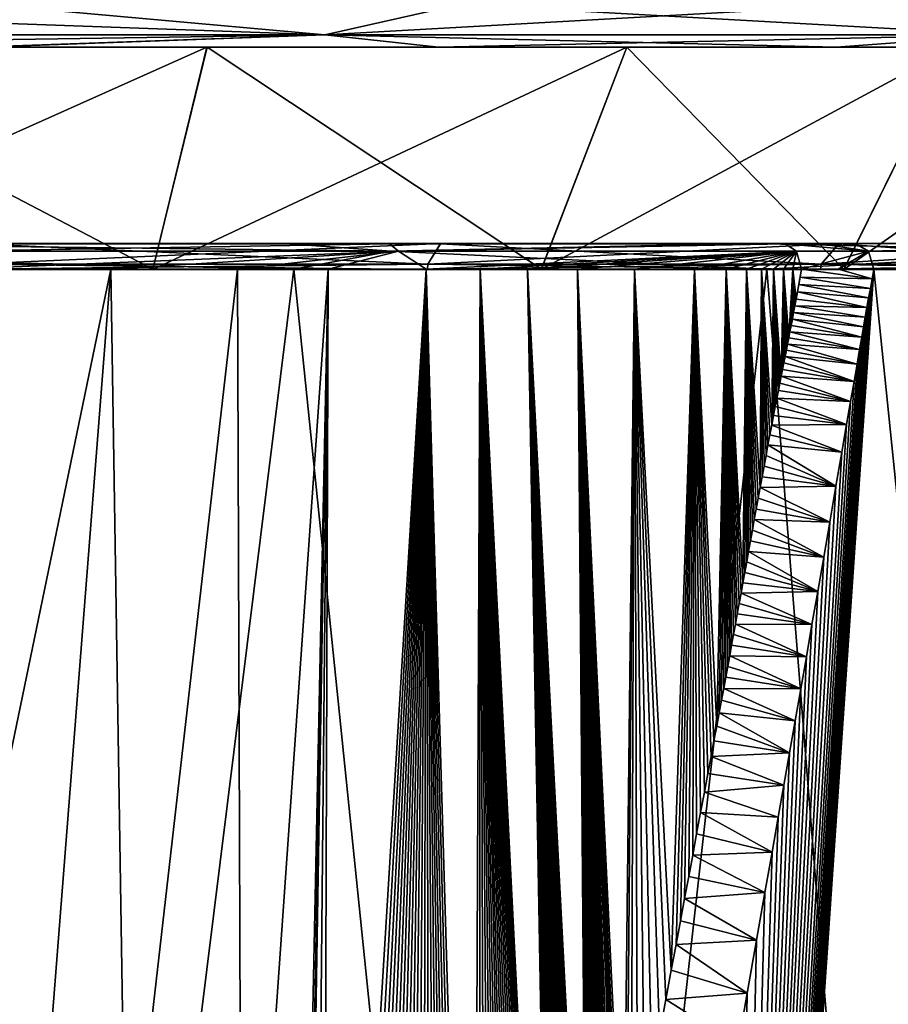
# Model space of a CAD drawing. Header units: metres. Extents: x -34 to 134, y -238 to 3.
# Tile 16 of 18: x 106 to 117, y -43 to -32. Entities that reach past the tile are written whole.
import ezdxf

# ---------------------------------------------------------------- set-up
doc = ezdxf.new("R2010")
doc.units = ezdxf.units.M
doc.layers.add('solid_509518_A225', color=7, linetype='CONTINUOUS')

msp = doc.modelspace()

# ---------------------------------------------------------------- linework, layer by layer
at = {"layer": 'solid_509518_A225'}
for points in [[(109.916733, -31.957775, -20.588085), (100.000916, -31.957951, -22.85116), (105.953758, -31.604311, -22.213993)], [(109.917313, -31.956675, 20.592594), (105.954384, -31.603123, 22.218596), (100.001556, -31.60317, 23.002384)], [(109.917313, -31.956675, 20.592594), (100.001556, -31.60317, 23.002384), (100.001564, -31.956728, 22.855947)], [(109.916733, -31.957775, -20.588085), (105.953758, -31.604311, -22.213993), (111.500954, -31.604185, -19.916361)], [(109.917313, -31.956675, 20.592594), (111.501518, -31.603121, 19.920807), (105.954384, -31.603123, 22.218596)], [(109.916733, -31.957775, -20.588085), (111.500954, -31.604185, -19.916361), (116.264458, -31.604034, -16.261301)], [(109.916733, -31.957775, -20.588085), (116.264458, -31.604034, -16.261301), (117.868668, -31.957514, -14.246815)], [(117.869064, -31.956753, 14.251101), (111.501518, -31.603121, 19.920807), (109.917313, -31.956675, 20.592594)], [(117.869064, -31.956753, 14.251101), (116.264923, -31.603165, 16.265612), (111.501518, -31.603121, 19.920807)], [(117.868668, -31.957514, -14.246815), (116.264458, -31.604034, -16.261301), (119.919655, -31.603865, -11.497896)], [(117.869064, -31.956753, 14.251101), (119.919983, -31.603249, 11.502105), (116.264923, -31.603165, 16.265612)], [(109.916733, -31.957775, -20.588085), (100.000923, -32.104385, -22.497602), (100.000916, -31.957951, -22.85116)], [(109.916733, -31.957775, -20.588085), (105.824348, -32.104301, -21.731018), (100.000923, -32.104385, -22.497602)], [(109.917313, -31.956675, 20.592594), (100.001564, -31.956728, 22.855947), (105.824966, -32.103138, 21.735651)], [(109.916733, -31.957775, -20.588085), (111.250961, -32.104176, -19.483335), (105.824348, -32.104301, -21.731018)], [(109.917313, -31.956675, 20.592594), (105.824966, -32.103138, 21.735651), (111.251511, -32.103134, 19.487814)], [(109.916733, -31.957775, -20.588085), (117.868668, -31.957514, -14.246815), (111.250961, -32.104176, -19.483335)], [(109.917313, -31.956675, 20.592594), (111.251511, -32.103134, 19.487814), (115.911362, -32.103176, 15.912081)], [(117.869064, -31.956753, 14.251101), (109.917313, -31.956675, 20.592594), (115.911362, -32.103176, 15.912081)], [(117.868668, -31.957514, -14.246815), (115.910912, -32.104027, -15.907733), (111.250961, -32.104176, -19.483335)], [(117.868668, -31.957514, -14.246815), (119.486649, -32.103863, -11.247881), (115.910912, -32.104027, -15.907733)], [(117.869064, -31.956753, 14.251101), (115.911362, -32.103176, 15.912081), (119.486969, -32.10326, 11.252128)], [(105.824348, -32.104301, -21.731018), (111.250961, -32.104176, -19.483335), (94.177513, -32.104435, -21.730854)], [(102.925262, -32.104298, -20.336674), (94.177513, -32.104435, -21.730854), (111.250961, -32.104176, -19.483335)], [(102.707634, -34.70533, -18.822615), (102.925262, -32.104298, -20.336674), (108.537003, -32.104187, -18.689005)], [(107.901649, -34.705227, -17.297594), (102.707634, -34.70533, -18.822615), (108.537003, -32.104187, -18.689005)], [(102.708168, -34.704323, 18.827473), (107.902138, -34.704304, 17.302307), (102.925835, -32.103207, 20.341389)], [(108.537003, -32.104187, -18.689005), (102.925262, -32.104298, -20.336674), (111.250961, -32.104176, -19.483335)], [(102.925835, -32.103207, 20.341389), (111.251511, -32.103134, 19.487814), (105.824966, -32.103138, 21.735651)], [(102.925835, -32.103207, 20.341389), (108.537529, -32.103188, 18.693562), (111.251511, -32.103134, 19.487814)], [(107.902138, -34.704304, 17.302307), (108.537529, -32.103188, 18.693562), (102.925835, -32.103207, 20.341389)], [(107.901649, -34.705227, -17.297594), (108.537003, -32.104187, -18.689005), (113.457222, -32.104046, -15.527071)], [(112.45562, -34.705097, -14.371026), (107.901649, -34.705227, -17.297594), (113.457222, -32.104046, -15.527071)], [(107.902138, -34.704304, 17.302307), (112.456024, -34.70433, 14.375611), (108.537529, -32.103188, 18.693562)], [(108.537003, -32.104187, -18.689005), (111.250961, -32.104176, -19.483335), (115.910912, -32.104027, -15.907733)], [(113.457222, -32.104046, -15.527071), (108.537003, -32.104187, -18.689005), (115.910912, -32.104027, -15.907733)], [(108.537529, -32.103188, 18.693562), (115.911362, -32.103176, 15.912081), (111.251511, -32.103134, 19.487814)], [(108.537529, -32.103188, 18.693562), (113.457657, -32.103214, 15.531488), (115.911362, -32.103176, 15.912081)], [(112.456024, -34.70433, 14.375611), (113.457657, -32.103214, 15.531488), (108.537529, -32.103188, 18.693562)], [(112.45562, -34.705097, -14.371026), (113.457222, -32.104046, -15.527071), (117.287315, -32.103886, -11.107031)], [(116.00061, -34.704948, -10.280004), (112.45562, -34.705097, -14.371026), (117.287315, -32.103886, -11.107031)], [(112.456024, -34.70433, 14.375611), (116.0009, -34.704399, 10.284488), (113.457657, -32.103214, 15.531488)], [(113.457222, -32.104046, -15.527071), (115.910912, -32.104027, -15.907733), (119.486649, -32.103863, -11.247881)], [(117.287315, -32.103886, -11.107031), (113.457222, -32.104046, -15.527071), (119.486649, -32.103863, -11.247881)], [(113.457657, -32.103214, 15.531488), (119.486969, -32.10326, 11.252128), (115.911362, -32.103176, 15.912081)], [(113.457657, -32.103214, 15.531488), (117.287628, -32.103291, 11.111341), (119.486969, -32.10326, 11.252128)], [(116.0009, -34.704399, 10.284488), (117.287628, -32.103291, 11.111341), (113.457657, -32.103214, 15.531488)], [(116.00061, -34.704948, -10.280004), (117.287315, -32.103886, -11.107031), (119.716995, -32.103714, -5.786971)], [(118.249435, -34.704792, -5.355956), (116.00061, -34.704948, -10.280004), (119.716995, -32.103714, -5.786971)], [(116.0009, -34.704399, 10.284488), (118.24958, -34.704502, 5.360377), (117.287628, -32.103291, 11.111341)], [(100.001595, -34.491405, 23.412989), (110.696327, -34.491352, 20.827282), (103.228134, -34.403133, 22.974958)], [(105.83667, -34.403137, 21.77837), (103.228134, -34.403133, 22.974958), (109.431534, -34.403111, 21.197308)], [(110.696327, -34.491352, 20.827282), (109.431534, -34.403111, 21.197308), (103.228134, -34.403133, 22.974958)], [(105.836052, -34.404301, -21.775442), (110.677948, -34.404209, -20.432055), (105.492706, -34.40432, -22.30843)], [(105.538307, -34.492096, -22.515526), (105.492706, -34.40432, -22.30843), (110.677948, -34.404209, -20.432055)], [(110.780159, -34.491985, -20.618011), (105.538307, -34.492096, -22.515526), (110.677948, -34.404209, -20.432055)], [(105.836052, -34.404301, -21.775442), (105.759987, -34.644485, -21.491472), (111.126564, -34.644363, -19.26865)], [(111.274094, -34.403133, 19.52603), (111.127106, -34.643333, 19.271442), (105.76059, -34.643333, 21.494415)], [(111.274094, -34.403133, 19.52603), (105.76059, -34.643333, 21.494415), (105.83667, -34.403137, 21.77837)], [(105.836052, -34.404301, -21.775442), (111.126564, -34.644363, -19.26865), (111.273537, -34.404179, -19.523254)], [(105.836052, -34.404301, -21.775442), (111.273537, -34.404179, -19.523254), (110.677948, -34.404209, -20.432055)], [(111.274094, -34.403133, 19.52603), (105.83667, -34.403137, 21.77837), (109.431534, -34.403111, 21.197308)], [(111.274094, -34.403133, 19.52603), (109.431534, -34.403111, 21.197308), (114.905281, -34.403137, 17.779644)], [(110.696327, -34.491352, 20.827282), (114.905281, -34.403137, 17.779644), (109.431534, -34.403111, 21.197308)], [(111.273537, -34.404179, -19.523254), (115.312111, -34.404076, -17.407112), (110.677948, -34.404209, -20.432055)], [(110.780159, -34.491985, -20.618011), (110.677948, -34.404209, -20.432055), (115.312111, -34.404076, -17.407112)], [(110.696327, -34.491352, 20.827282), (119.02874, -34.491447, 13.641595), (114.905281, -34.403137, 17.779644)], [(115.447762, -34.491852, -17.57008), (110.780159, -34.491985, -20.618011), (115.312111, -34.404076, -17.407112)], [(111.273537, -34.404179, -19.523254), (111.126564, -34.644363, -19.26865), (115.734978, -34.644215, -15.732596)], [(115.943291, -34.403175, 15.943125), (111.127106, -34.643333, 19.271442), (111.274094, -34.403133, 19.52603)], [(115.943291, -34.403175, 15.943125), (115.73542, -34.643375, 15.735258), (111.127106, -34.643333, 19.271442)], [(111.273537, -34.404179, -19.523254), (115.734978, -34.644215, -15.732596), (115.942841, -34.40403, -15.940482)], [(111.273537, -34.404179, -19.523254), (115.942841, -34.40403, -15.940482), (115.312111, -34.404076, -17.407112)], [(115.943291, -34.403175, 15.943125), (111.274094, -34.403133, 19.52603), (114.905281, -34.403137, 17.779644)], [(115.943291, -34.403175, 15.943125), (114.905281, -34.403137, 17.779644), (119.22583, -34.403217, 12.986406)], [(119.02874, -34.491447, 13.641595), (119.22583, -34.403217, 12.986406), (114.905281, -34.403137, 17.779644)], [(115.942841, -34.40403, -15.940482), (115.734245, -34.40406, -17.042141), (115.312111, -34.404076, -17.407112)], [(116.290459, -34.492294, -16.813854), (115.312111, -34.404076, -17.407112), (115.734245, -34.40406, -17.042141)], [(115.447762, -34.491852, -17.57008), (115.312111, -34.404076, -17.407112), (116.290459, -34.492294, -16.813854)], [(115.942841, -34.40403, -15.940482), (116.142601, -34.404045, -16.661219), (115.734245, -34.40406, -17.042141)], [(116.290459, -34.492294, -16.813854), (115.734245, -34.40406, -17.042141), (116.142601, -34.404045, -16.661219)], [(115.942841, -34.40403, -15.940482), (115.734978, -34.644215, -15.732596), (119.271156, -34.644051, -11.124286)], [(119.526062, -34.403259, 11.27383), (115.73542, -34.643375, 15.735258), (115.943291, -34.403175, 15.943125)], [(119.526062, -34.403259, 11.27383), (119.271469, -34.643456, 11.126847), (115.73542, -34.643375, 15.735258)], [(115.942841, -34.40403, -15.940482), (119.271156, -34.644051, -11.124286), (119.525742, -34.403862, -11.271288)], [(115.942841, -34.40403, -15.940482), (119.525742, -34.403862, -11.271288), (116.142601, -34.404045, -16.661219)], [(119.526062, -34.403259, 11.27383), (115.943291, -34.403175, 15.943125), (119.22583, -34.403217, 12.986406)], [(119.525742, -34.403862, -11.271288), (120.108047, -34.403866, -11.570308), (116.142601, -34.404045, -16.661219)], [(116.290459, -34.492294, -16.813854), (116.142601, -34.404045, -16.661219), (120.108047, -34.403866, -11.570308)], [(122.173065, -34.491978, -7.515566), (116.290459, -34.492294, -16.813854), (120.108047, -34.403866, -11.570308)], [(100.001595, -34.491405, 23.412989), (109.55349, -34.704174, 21.471411), (110.696327, -34.491352, 20.827282)], [(100.001595, -34.491405, 23.412989), (103.269859, -34.704197, 23.272049), (109.55349, -34.704174, 21.471411)], [(110.780159, -34.491985, -20.618011), (105.592697, -34.702152, -22.593031), (105.538307, -34.492096, -22.515526)], [(110.780159, -34.491985, -20.618011), (107.410271, -34.702438, -22.086742), (105.592697, -34.702152, -22.593031)], [(110.780159, -34.491985, -20.618011), (108.894279, -34.702671, -21.556261), (107.410271, -34.702438, -22.086742)], [(110.780159, -34.491985, -20.618011), (109.958687, -34.70285, -21.10611), (108.894279, -34.702671, -21.556261)], [(110.696327, -34.491352, 20.827282), (109.55349, -34.704174, 21.471411), (115.098015, -34.704201, 18.009552)], [(110.780159, -34.491985, -20.618011), (111.105148, -34.703354, -20.551435), (109.958687, -34.70285, -21.10611)], [(110.696327, -34.491352, 20.827282), (115.098015, -34.704201, 18.009552), (119.02874, -34.491447, 13.641595)], [(115.447762, -34.491852, -17.57008), (111.105148, -34.703354, -20.551435), (110.780159, -34.491985, -20.618011)], [(115.447762, -34.491852, -17.57008), (111.737648, -34.703804, -20.212606), (111.105148, -34.703354, -20.551435)], [(115.447762, -34.491852, -17.57008), (112.293648, -34.703854, -19.894947), (111.737648, -34.703804, -20.212606)], [(115.447762, -34.491852, -17.57008), (112.881699, -34.703709, -19.537561), (112.293648, -34.703854, -19.894947)], [(115.447762, -34.491852, -17.57008), (113.549156, -34.703579, -19.103476), (112.881699, -34.703709, -19.537561)], [(115.447762, -34.491852, -17.57008), (114.249138, -34.703465, -18.61364), (113.549156, -34.703579, -19.103476)], [(115.447762, -34.491852, -17.57008), (114.62149, -34.703407, -18.337687), (114.249138, -34.703465, -18.61364)], [(115.447762, -34.491852, -17.57008), (114.861893, -34.703377, -18.153629), (114.62149, -34.703407, -18.337687)], [(115.447762, -34.491852, -17.57008), (115.036751, -34.703346, -18.016754), (114.861893, -34.703377, -18.153629)], [(115.447762, -34.491852, -17.57008), (115.17601, -34.703316, -17.905836), (115.036751, -34.703346, -18.016754)], [(119.02874, -34.491447, 13.641595), (115.098015, -34.704201, 18.009552), (119.474434, -34.704281, 13.154332)], [(115.447762, -34.491852, -17.57008), (115.295242, -34.703289, -17.809484), (115.17601, -34.703316, -17.905836)], [(115.447762, -34.491852, -17.57008), (115.402412, -34.703259, -17.721777), (115.295242, -34.703289, -17.809484)], [(115.447762, -34.491852, -17.57008), (115.504547, -34.703197, -17.637226), (115.402412, -34.703259, -17.721777)], [(115.447762, -34.491852, -17.57008), (116.290459, -34.492294, -16.813854), (115.504547, -34.703197, -17.637226)], [(116.290459, -34.492294, -16.813854), (115.934769, -34.704159, -17.265272), (115.504547, -34.703197, -17.637226)], [(116.290459, -34.492294, -16.813854), (116.351334, -34.70512, -16.876686), (115.934769, -34.704159, -17.265272)], [(122.173065, -34.491978, -7.515566), (116.351334, -34.70512, -16.876686), (116.290459, -34.492294, -16.813854)], [(122.173065, -34.491978, -7.515566), (120.368065, -34.704937, -11.719934), (116.351334, -34.70512, -16.876686)], [(106.342453, -60.53664, 22.533674), (103.269859, -34.704197, 23.272049), (100.0019, -60.53669, 23.408915)], [(105.756775, -34.705364, -21.479507), (102.707634, -34.70533, -18.822615), (107.901649, -34.705227, -17.297594)], [(105.757385, -34.704216, 21.482452), (107.902138, -34.704304, 17.302307), (102.708168, -34.704323, 18.827473)], [(106.342453, -60.53664, 22.533674), (109.55349, -34.704174, 21.471411), (103.269859, -34.704197, 23.272049)], [(105.592697, -34.702152, -22.593031), (107.410271, -34.702438, -22.086742), (105.546227, -43.687008, -22.671696)], [(107.410271, -34.702438, -22.086742), (106.619904, -44.784393, -22.396425), (105.546227, -43.687008, -22.671696)], [(105.759987, -34.644485, -21.491472), (105.756775, -34.705364, -21.479507), (111.120369, -34.705242, -19.257921)], [(111.120369, -34.705242, -19.257921), (105.756775, -34.705364, -21.479507), (107.901649, -34.705227, -17.297594)], [(111.127106, -34.643333, 19.271442), (111.120911, -34.704212, 19.260717), (105.757385, -34.704216, 21.482452)], [(105.76059, -34.643333, 21.494415), (111.127106, -34.643333, 19.271442), (105.757385, -34.704216, 21.482452)], [(105.757385, -34.704216, 21.482452), (111.120911, -34.704212, 19.260717), (107.902138, -34.704304, 17.302307)], [(111.126564, -34.644363, -19.26865), (105.759987, -34.644485, -21.491472), (111.120369, -34.705242, -19.257921)], [(106.342453, -60.53664, 22.533674), (112.208855, -60.53664, 19.973579), (109.55349, -34.704174, 21.471411)], [(107.410271, -34.702438, -22.086742), (107.587906, -46.119648, -22.103281), (106.619904, -44.784393, -22.396425)], [(107.410271, -34.702438, -22.086742), (108.894279, -34.702671, -21.556261), (107.587906, -46.119648, -22.103281)], [(108.894279, -34.702671, -21.556261), (108.944931, -49.123413, -21.618172), (107.587906, -46.119648, -22.103281)], [(111.120369, -34.705242, -19.257921), (107.901649, -34.705227, -17.297594), (112.45562, -34.705097, -14.371026)], [(111.120911, -34.704212, 19.260717), (112.456024, -34.70433, 14.375611), (107.902138, -34.704304, 17.302307)], [(108.894279, -34.702671, -21.556261), (109.958687, -34.70285, -21.10611), (108.944931, -49.123413, -21.618172)], [(109.958687, -34.70285, -21.10611), (109.580704, -52.802597, -21.367685), (108.944931, -49.123413, -21.618172)], [(112.208855, -60.53664, 19.973579), (115.098015, -34.704201, 18.009552), (109.55349, -34.704174, 21.471411)], [(109.613922, -53.710274, -21.35751), (109.580704, -52.802597, -21.367685), (109.958687, -34.70285, -21.10611)], [(109.629875, -54.618729, -21.355022), (109.613922, -53.710274, -21.35751), (109.958687, -34.70285, -21.10611)], [(109.766571, -54.5686, -21.293036), (109.629875, -54.618729, -21.355022), (109.958687, -34.70285, -21.10611)], [(109.889885, -54.520279, -21.236227), (109.766571, -54.5686, -21.293036), (109.958687, -34.70285, -21.10611)], [(109.889885, -54.520279, -21.236227), (109.958687, -34.70285, -21.10611), (111.105148, -34.703354, -20.551435)], [(110.004219, -54.472454, -21.182789), (109.889885, -54.520279, -21.236227), (111.105148, -34.703354, -20.551435)], [(110.112114, -54.424351, -21.131687), (110.004219, -54.472454, -21.182789), (111.105148, -34.703354, -20.551435)], [(110.215477, -54.37532, -21.082106), (110.112114, -54.424351, -21.131687), (111.105148, -34.703354, -20.551435)], [(110.315498, -54.324932, -21.03355), (110.215477, -54.37532, -21.082106), (111.105148, -34.703354, -20.551435)], [(110.413086, -54.272812, -20.985619), (110.315498, -54.324932, -21.03355), (111.105148, -34.703354, -20.551435)], [(110.508827, -54.218693, -20.938055), (110.413086, -54.272812, -20.985619), (111.105148, -34.703354, -20.551435)], [(110.603241, -54.162296, -20.890625), (110.508827, -54.218693, -20.938055), (111.105148, -34.703354, -20.551435)], [(110.696945, -54.103241, -20.843029), (110.603241, -54.162296, -20.890625), (111.105148, -34.703354, -20.551435)], [(110.789795, -54.041603, -20.795353), (110.696945, -54.103241, -20.843029), (111.105148, -34.703354, -20.551435)], [(110.881172, -53.977776, -20.747929), (110.789795, -54.041603, -20.795353), (111.105148, -34.703354, -20.551435)], [(110.972641, -53.910606, -20.699947), (110.881172, -53.977776, -20.747929), (111.105148, -34.703354, -20.551435)], [(111.065536, -53.839062, -20.650694), (110.972641, -53.910606, -20.699947), (111.105148, -34.703354, -20.551435)], [(111.153458, -53.768131, -20.603584), (111.065536, -53.839062, -20.650694), (111.105148, -34.703354, -20.551435)], [(111.655159, -53.276909, -20.325665), (111.105148, -34.703354, -20.551435), (111.737648, -34.703804, -20.212606)], [(111.233696, -53.700222, -20.560179), (111.153458, -53.768131, -20.603584), (111.105148, -34.703354, -20.551435)], [(111.30732, -53.634823, -20.520008), (111.233696, -53.700222, -20.560179), (111.105148, -34.703354, -20.551435)], [(111.377594, -53.569256, -20.481352), (111.30732, -53.634823, -20.520008), (111.105148, -34.703354, -20.551435)], [(111.446732, -53.501553, -20.443024), (111.377594, -53.569256, -20.481352), (111.105148, -34.703354, -20.551435)], [(111.515907, -53.430481, -20.404379), (111.446732, -53.501553, -20.443024), (111.105148, -34.703354, -20.551435)], [(111.585548, -53.355473, -20.365168), (111.515907, -53.430481, -20.404379), (111.105148, -34.703354, -20.551435)], [(111.655159, -53.276909, -20.325665), (111.585548, -53.355473, -20.365168), (111.105148, -34.703354, -20.551435)], [(111.126564, -34.644363, -19.26865), (111.120369, -34.705242, -19.257921), (115.726219, -34.705097, -15.723836)], [(115.726219, -34.705097, -15.723836), (111.120369, -34.705242, -19.257921), (112.45562, -34.705097, -14.371026)], [(111.127106, -34.643333, 19.271442), (115.73542, -34.643375, 15.735258), (111.120911, -34.704212, 19.260717)], [(115.73542, -34.643375, 15.735258), (115.726662, -34.704254, 15.726501), (111.120911, -34.704212, 19.260717)], [(111.120911, -34.704212, 19.260717), (115.726662, -34.704254, 15.726501), (112.456024, -34.70433, 14.375611)], [(115.734978, -34.644215, -15.732596), (111.126564, -34.644363, -19.26865), (115.726219, -34.705097, -15.723836)], [(111.727394, -53.191505, -20.284344), (111.655159, -53.276909, -20.325665), (111.737648, -34.703804, -20.212606)], [(111.803207, -53.097878, -20.240604), (111.727394, -53.191505, -20.284344), (111.737648, -34.703804, -20.212606)], [(112.595085, -51.596336, -19.76099), (111.737648, -34.703804, -20.212606), (112.293648, -34.703854, -19.894947)], [(111.873055, -53.007771, -20.199978), (111.803207, -53.097878, -20.240604), (111.737648, -34.703804, -20.212606)], [(111.935631, -52.923187, -20.163307), (111.873055, -53.007771, -20.199978), (111.737648, -34.703804, -20.212606)], [(111.993378, -52.841309, -20.129242), (111.935631, -52.923187, -20.163307), (111.737648, -34.703804, -20.212606)], [(112.048004, -52.759979, -20.096819), (111.993378, -52.841309, -20.129242), (111.737648, -34.703804, -20.212606)], [(112.100372, -52.678062, -20.065554), (112.048004, -52.759979, -20.096819), (111.737648, -34.703804, -20.212606)], [(112.151031, -52.59473, -20.035135), (112.100372, -52.678062, -20.065554), (111.737648, -34.703804, -20.212606)], [(112.200287, -52.509483, -20.005402), (112.151031, -52.59473, -20.035135), (111.737648, -34.703804, -20.212606)], [(112.24836, -52.421871, -19.976223), (112.200287, -52.509483, -20.005402), (111.737648, -34.703804, -20.212606)], [(112.295021, -52.332253, -19.947754), (112.24836, -52.421871, -19.976223), (111.737648, -34.703804, -20.212606)], [(112.340248, -52.240597, -19.920015), (112.295021, -52.332253, -19.947754), (111.737648, -34.703804, -20.212606)], [(112.384026, -52.146877, -19.893026), (112.340248, -52.240597, -19.920015), (111.737648, -34.703804, -20.212606)], [(112.425865, -52.052166, -19.867109), (112.384026, -52.146877, -19.893026), (111.737648, -34.703804, -20.212606)], [(112.46524, -51.957703, -19.842604), (112.425865, -52.052166, -19.867109), (111.737648, -34.703804, -20.212606)], [(112.50219, -51.863544, -19.819508), (112.46524, -51.957703, -19.842604), (111.737648, -34.703804, -20.212606)], [(112.536415, -51.770733, -19.798025), (112.50219, -51.863544, -19.819508), (111.737648, -34.703804, -20.212606)], [(112.567314, -51.681564, -19.778557), (112.536415, -51.770733, -19.798025), (111.737648, -34.703804, -20.212606)], [(112.595085, -51.596336, -19.76099), (112.567314, -51.681564, -19.778557), (111.737648, -34.703804, -20.212606)], [(112.208855, -60.53664, 19.973579), (117.162422, -60.536694, 15.920072), (115.098015, -34.704201, 18.009552)], [(112.990417, -47.994484, -19.50102), (112.293648, -34.703854, -19.894947), (112.881699, -34.703709, -19.537561)], [(112.620125, -51.514751, -19.745104), (112.595085, -51.596336, -19.76099), (112.293648, -34.703854, -19.894947)], [(112.642769, -51.43647, -19.73069), (112.620125, -51.514751, -19.745104), (112.293648, -34.703854, -19.894947)], [(112.6633, -51.361229, -19.717587), (112.642769, -51.43647, -19.73069), (112.293648, -34.703854, -19.894947)], [(112.681969, -51.288738, -19.705639), (112.6633, -51.361229, -19.717587), (112.293648, -34.703854, -19.894947)], [(112.699013, -51.218632, -19.694702), (112.681969, -51.288738, -19.705639), (112.293648, -34.703854, -19.894947)], [(112.714684, -51.150356, -19.684622), (112.699013, -51.218632, -19.694702), (112.293648, -34.703854, -19.894947)], [(112.729141, -51.083618, -19.675295), (112.714684, -51.150356, -19.684622), (112.293648, -34.703854, -19.894947)], [(112.7425, -51.018291, -19.666656), (112.729141, -51.083618, -19.675295), (112.293648, -34.703854, -19.894947)], [(112.754868, -50.95422, -19.658642), (112.7425, -51.018291, -19.666656), (112.293648, -34.703854, -19.894947)], [(112.766319, -50.891281, -19.651201), (112.754868, -50.95422, -19.658642), (112.293648, -34.703854, -19.894947)], [(112.776886, -50.82962, -19.644316), (112.766319, -50.891281, -19.651201), (112.293648, -34.703854, -19.894947)], [(112.786613, -50.769382, -19.637966), (112.776886, -50.82962, -19.644316), (112.293648, -34.703854, -19.894947)], [(112.795547, -50.710495, -19.632114), (112.786613, -50.769382, -19.637966), (112.293648, -34.703854, -19.894947)], [(112.803772, -50.652813, -19.626717), (112.795547, -50.710495, -19.632114), (112.293648, -34.703854, -19.894947)], [(112.811356, -50.596004, -19.621719), (112.803772, -50.652813, -19.626717), (112.293648, -34.703854, -19.894947)], [(112.81839, -50.53965, -19.617073), (112.811356, -50.596004, -19.621719), (112.293648, -34.703854, -19.894947)], [(112.825066, -50.482246, -19.612646), (112.81839, -50.53965, -19.617073), (112.293648, -34.703854, -19.894947)], [(112.831421, -50.423409, -19.608419), (112.825066, -50.482246, -19.612646), (112.293648, -34.703854, -19.894947)], [(112.837456, -50.362915, -19.604383), (112.831421, -50.423409, -19.608419), (112.293648, -34.703854, -19.894947)], [(112.843193, -50.300537, -19.600538), (112.837456, -50.362915, -19.604383), (112.293648, -34.703854, -19.894947)], [(112.84864, -50.235718, -19.596861), (112.843193, -50.300537, -19.600538), (112.293648, -34.703854, -19.894947)], [(112.853935, -50.166401, -19.593266), (112.84864, -50.235718, -19.596861), (112.293648, -34.703854, -19.894947)], [(112.859146, -50.090622, -19.589697), (112.853935, -50.166401, -19.593266), (112.293648, -34.703854, -19.894947)], [(112.864372, -50.005604, -19.586092), (112.859146, -50.090622, -19.589697), (112.293648, -34.703854, -19.894947)], [(112.86972, -49.906864, -19.582365), (112.864372, -50.005604, -19.586092), (112.293648, -34.703854, -19.894947)], [(112.875366, -49.787399, -19.578384), (112.86972, -49.906864, -19.582365), (112.293648, -34.703854, -19.894947)], [(112.882225, -49.618294, -19.573473), (112.875366, -49.787399, -19.578384), (112.293648, -34.703854, -19.894947)], [(112.888474, -49.438419, -19.568928), (112.882225, -49.618294, -19.573473), (112.293648, -34.703854, -19.894947)], [(112.893547, -49.265278, -19.565163), (112.888474, -49.438419, -19.568928), (112.293648, -34.703854, -19.894947)], [(112.898361, -49.073551, -19.561518), (112.893547, -49.265278, -19.565163), (112.293648, -34.703854, -19.894947)], [(112.901665, -48.940132, -19.559025), (112.898361, -49.073551, -19.561518), (112.293648, -34.703854, -19.894947)], [(112.904045, -48.856041, -19.557274), (112.901665, -48.940132, -19.559025), (112.293648, -34.703854, -19.894947)], [(112.906143, -48.791786, -19.555765), (112.904045, -48.856041, -19.557274), (112.293648, -34.703854, -19.894947)], [(112.908165, -48.737461, -19.55434), (112.906143, -48.791786, -19.555765), (112.293648, -34.703854, -19.894947)], [(112.910172, -48.689499, -19.552942), (112.908165, -48.737461, -19.55434), (112.293648, -34.703854, -19.894947)], [(112.912193, -48.646255, -19.551554), (112.910172, -48.689499, -19.552942), (112.293648, -34.703854, -19.894947)], [(112.914238, -48.606644, -19.550163), (112.912193, -48.646255, -19.551554), (112.293648, -34.703854, -19.894947)], [(112.916321, -48.569859, -19.548758), (112.914238, -48.606644, -19.550163), (112.293648, -34.703854, -19.894947)], [(112.918457, -48.535336, -19.547331), (112.916321, -48.569859, -19.548758), (112.293648, -34.703854, -19.894947)], [(112.920624, -48.502865, -19.545887), (112.918457, -48.535336, -19.547331), (112.293648, -34.703854, -19.894947)], [(112.922798, -48.472721, -19.544451), (112.920624, -48.502865, -19.545887), (112.293648, -34.703854, -19.894947)], [(112.92498, -48.444489, -19.543011), (112.922798, -48.472721, -19.544451), (112.293648, -34.703854, -19.894947)], [(112.927193, -48.417774, -19.541559), (112.92498, -48.444489, -19.543011), (112.293648, -34.703854, -19.894947)], [(112.929443, -48.392292, -19.540089), (112.927193, -48.417774, -19.541559), (112.293648, -34.703854, -19.894947)], [(112.93174, -48.367813, -19.538588), (112.929443, -48.392292, -19.540089), (112.293648, -34.703854, -19.894947)], [(112.934105, -48.344154, -19.537054), (112.93174, -48.367813, -19.538588), (112.293648, -34.703854, -19.894947)], [(112.936531, -48.321175, -19.53548), (112.934105, -48.344154, -19.537054), (112.293648, -34.703854, -19.894947)], [(112.939034, -48.298779, -19.533861), (112.936531, -48.321175, -19.53548), (112.293648, -34.703854, -19.894947)], [(112.941628, -48.276825, -19.53219), (112.939034, -48.298779, -19.533861), (112.293648, -34.703854, -19.894947)], [(112.944313, -48.255207, -19.530458), (112.941628, -48.276825, -19.53219), (112.293648, -34.703854, -19.894947)], [(112.947113, -48.233829, -19.52866), (112.944313, -48.255207, -19.530458), (112.293648, -34.703854, -19.894947)], [(112.950035, -48.212643, -19.526785), (112.947113, -48.233829, -19.52866), (112.293648, -34.703854, -19.894947)], [(112.953056, -48.191769, -19.524847), (112.950035, -48.212643, -19.526785), (112.293648, -34.703854, -19.894947)], [(112.956184, -48.171227, -19.522844), (112.953056, -48.191769, -19.524847), (112.293648, -34.703854, -19.894947)], [(112.959442, -48.150856, -19.52076), (112.956184, -48.171227, -19.522844), (112.293648, -34.703854, -19.894947)], [(112.962875, -48.130463, -19.51857), (112.959442, -48.150856, -19.52076), (112.293648, -34.703854, -19.894947)], [(112.966522, -48.109825, -19.516241), (112.962875, -48.130463, -19.51857), (112.293648, -34.703854, -19.894947)], [(112.970413, -48.088879, -19.513762), (112.966522, -48.109825, -19.516241), (112.293648, -34.703854, -19.894947)], [(112.974579, -48.067539, -19.511105), (112.970413, -48.088879, -19.513762), (112.293648, -34.703854, -19.894947)], [(112.97924, -48.044842, -19.508135), (112.974579, -48.067539, -19.511105), (112.293648, -34.703854, -19.894947)], [(112.984467, -48.020641, -19.504807), (112.97924, -48.044842, -19.508135), (112.293648, -34.703854, -19.894947)], [(112.990417, -47.994484, -19.50102), (112.984467, -48.020641, -19.504807), (112.293648, -34.703854, -19.894947)], [(115.726219, -34.705097, -15.723836), (112.45562, -34.705097, -14.371026), (116.00061, -34.704948, -10.280004)], [(115.726662, -34.704254, 15.726501), (116.0009, -34.704399, 10.284488), (112.456024, -34.70433, 14.375611)], [(113.416962, -45.918884, -19.221523), (112.881699, -34.703709, -19.537561), (113.549156, -34.703579, -19.103476)], [(112.997398, -47.965305, -19.496572), (112.990417, -47.994484, -19.50102), (112.881699, -34.703709, -19.537561)], [(113.006149, -47.93055, -19.490999), (112.997398, -47.965305, -19.496572), (112.881699, -34.703709, -19.537561)], [(113.017807, -47.88644, -19.48357), (113.006149, -47.93055, -19.490999), (112.881699, -34.703709, -19.537561)], [(113.035088, -47.823898, -19.47254), (113.017807, -47.88644, -19.48357), (112.881699, -34.703709, -19.537561)], [(113.05835, -47.741959, -19.457657), (113.035088, -47.823898, -19.47254), (112.881699, -34.703709, -19.537561)], [(113.076866, -47.675842, -19.445782), (113.05835, -47.741959, -19.457657), (112.881699, -34.703709, -19.537561)], [(113.088791, -47.631447, -19.438108), (113.076866, -47.675842, -19.445782), (112.881699, -34.703709, -19.537561)], [(113.098824, -47.592445, -19.431648), (113.088791, -47.631447, -19.438108), (112.881699, -34.703709, -19.537561)], [(113.10775, -47.556141, -19.42588), (113.098824, -47.592445, -19.431648), (112.881699, -34.703709, -19.537561)], [(113.1157, -47.522369, -19.420742), (113.10775, -47.556141, -19.42588), (112.881699, -34.703709, -19.537561)], [(113.122787, -47.490883, -19.416149), (113.1157, -47.522369, -19.420742), (112.881699, -34.703709, -19.537561)], [(113.129341, -47.460472, -19.411898), (113.122787, -47.490883, -19.416149), (112.881699, -34.703709, -19.537561)], [(113.135727, -47.429543, -19.407749), (113.129341, -47.460472, -19.411898), (112.881699, -34.703709, -19.537561)], [(113.142029, -47.397728, -19.40365), (113.135727, -47.429543, -19.407749), (112.881699, -34.703709, -19.537561)], [(113.148315, -47.364643, -19.399549), (113.142029, -47.397728, -19.40365), (112.881699, -34.703709, -19.537561)], [(113.154709, -47.329708, -19.395378), (113.148315, -47.364643, -19.399549), (112.881699, -34.703709, -19.537561)], [(113.161316, -47.292149, -19.391052), (113.154709, -47.329708, -19.395378), (112.881699, -34.703709, -19.537561)], [(113.168358, -47.250702, -19.386442), (113.161316, -47.292149, -19.391052), (112.881699, -34.703709, -19.537561)], [(113.176231, -47.20269, -19.381275), (113.168358, -47.250702, -19.386442), (112.881699, -34.703709, -19.537561)], [(113.186096, -47.140549, -19.374786), (113.176231, -47.20269, -19.381275), (112.881699, -34.703709, -19.537561)], [(113.200577, -47.047173, -19.365246), (113.186096, -47.140549, -19.374786), (112.881699, -34.703709, -19.537561)], [(113.213188, -46.966446, -19.356926), (113.200577, -47.047173, -19.365246), (112.881699, -34.703709, -19.537561)], [(113.221886, -46.912453, -19.351183), (113.213188, -46.966446, -19.356926), (112.881699, -34.703709, -19.537561)], [(113.229515, -46.866802, -19.346148), (113.221886, -46.912453, -19.351183), (112.881699, -34.703709, -19.537561)], [(113.237488, -46.820747, -19.340885), (113.229515, -46.866802, -19.346148), (112.881699, -34.703709, -19.537561)], [(113.245834, -46.774208, -19.335377), (113.237488, -46.820747, -19.340885), (112.881699, -34.703709, -19.537561)], [(113.254562, -46.727226, -19.329617), (113.245834, -46.774208, -19.335377), (112.881699, -34.703709, -19.537561)], [(113.263718, -46.679585, -19.32357), (113.254562, -46.727226, -19.329617), (112.881699, -34.703709, -19.537561)], [(113.27462, -46.62479, -19.31637), (113.263718, -46.679585, -19.32357), (112.881699, -34.703709, -19.537561)], [(113.290077, -46.54948, -19.30615), (113.27462, -46.62479, -19.31637), (112.881699, -34.703709, -19.537561)], [(113.315094, -46.43013, -19.289583), (113.290077, -46.54948, -19.30615), (112.881699, -34.703709, -19.537561)], [(113.341934, -46.301201, -19.271744), (113.315094, -46.43013, -19.289583), (112.881699, -34.703709, -19.537561)], [(113.360779, -46.208775, -19.259182), (113.341934, -46.301201, -19.271744), (112.881699, -34.703709, -19.537561)], [(113.376373, -46.130371, -19.248758), (113.360779, -46.208775, -19.259182), (112.881699, -34.703709, -19.537561)], [(113.393837, -46.040485, -19.237061), (113.376373, -46.130371, -19.248758), (112.881699, -34.703709, -19.537561)], [(113.416962, -45.918884, -19.221523), (113.393837, -46.040485, -19.237061), (112.881699, -34.703709, -19.537561)], [(113.452591, -45.728825, -19.197495), (113.416962, -45.918884, -19.221523), (113.549156, -34.703579, -19.103476)], [(113.507721, -45.434048, -19.160124), (113.452591, -45.728825, -19.197495), (113.549156, -34.703579, -19.103476)], [(113.581444, -45.041035, -19.109787), (113.507721, -45.434048, -19.160124), (113.549156, -34.703579, -19.103476)], [(113.978729, -42.913795, -18.831169), (113.549156, -34.703579, -19.103476), (114.249138, -34.703465, -18.61364)], [(113.663239, -44.603287, -19.053442), (113.581444, -45.041035, -19.109787), (113.549156, -34.703579, -19.103476)], [(113.751923, -44.127739, -18.991756), (113.663239, -44.603287, -19.053442), (113.549156, -34.703579, -19.103476)], [(113.8396, -43.658066, -18.930162), (113.751923, -44.127739, -18.991756), (113.549156, -34.703579, -19.103476)], [(113.914642, -43.256611, -18.876963), (113.8396, -43.658066, -18.930162), (113.549156, -34.703579, -19.103476)], [(113.978729, -42.913795, -18.831169), (113.914642, -43.256611, -18.876963), (113.549156, -34.703579, -19.103476)], [(114.035301, -42.610954, -18.790466), (113.978729, -42.913795, -18.831169), (114.249138, -34.703465, -18.61364)], [(114.086586, -42.336037, -18.753342), (114.035301, -42.610954, -18.790466), (114.249138, -34.703465, -18.61364)], [(114.135368, -42.074097, -18.717829), (114.086586, -42.336037, -18.753342), (114.249138, -34.703465, -18.61364)], [(114.183136, -41.817287, -18.682861), (114.135368, -42.074097, -18.717829), (114.249138, -34.703465, -18.61364)], [(114.229988, -41.565235, -18.648378), (114.183136, -41.817287, -18.682861), (114.249138, -34.703465, -18.61364)], [(114.276382, -41.315704, -18.614061), (114.229988, -41.565235, -18.648378), (114.249138, -34.703465, -18.61364)], [(114.511353, -40.055145, -18.437454), (114.249138, -34.703465, -18.61364), (114.62149, -34.703407, -18.337687)], [(114.322433, -41.068157, -18.579811), (114.276382, -41.315704, -18.614061), (114.249138, -34.703465, -18.61364)], [(114.366989, -40.829056, -18.546513), (114.322433, -41.068157, -18.579811), (114.249138, -34.703465, -18.61364)], [(114.407516, -40.611786, -18.516075), (114.366989, -40.829056, -18.546513), (114.249138, -34.703465, -18.61364)], [(114.444778, -40.412094, -18.487968), (114.407516, -40.611786, -18.516075), (114.249138, -34.703465, -18.61364)], [(114.479477, -40.226112, -18.461687), (114.444778, -40.412094, -18.487968), (114.249138, -34.703465, -18.61364)], [(114.511353, -40.055145, -18.437454), (114.479477, -40.226112, -18.461687), (114.249138, -34.703465, -18.61364)], [(114.540558, -39.898262, -18.415174), (114.511353, -40.055145, -18.437454), (114.62149, -34.703407, -18.337687)], [(114.567734, -39.751934, -18.394375), (114.540558, -39.898262, -18.415174), (114.62149, -34.703407, -18.337687)], [(114.593285, -39.613937, -18.374758), (114.567734, -39.751934, -18.394375), (114.62149, -34.703407, -18.337687)], [(114.587135, -60.53764, -18.304403), (116.331665, -34.816803, -16.895161), (116.351334, -34.70512, -16.876686)], [(119.000832, -60.537464, -13.668897), (114.587135, -60.53764, -18.304403), (116.351334, -34.70512, -16.876686)], [(114.6175, -39.482731, -18.356113), (114.593285, -39.613937, -18.374758), (114.62149, -34.703407, -18.337687)], [(114.640923, -39.355362, -18.33803), (114.6175, -39.482731, -18.356113), (114.62149, -34.703407, -18.337687)], [(114.818581, -38.376072, -18.199286), (114.62149, -34.703407, -18.337687), (114.861893, -34.703377, -18.153629)], [(114.663933, -39.229809, -18.320219), (114.640923, -39.355362, -18.33803), (114.62149, -34.703407, -18.337687)], [(114.686592, -39.105728, -18.302629), (114.663933, -39.229809, -18.320219), (114.62149, -34.703407, -18.337687)], [(114.708969, -38.982849, -18.285221), (114.686592, -39.105728, -18.302629), (114.62149, -34.703407, -18.337687)], [(114.731087, -38.860985, -18.267965), (114.708969, -38.982849, -18.285221), (114.62149, -34.703407, -18.337687)], [(114.752998, -38.739925, -18.250826), (114.731087, -38.860985, -18.267965), (114.62149, -34.703407, -18.337687)], [(114.774849, -38.618931, -18.233696), (114.752998, -38.739925, -18.250826), (114.62149, -34.703407, -18.337687)], [(114.7967, -38.497684, -18.216524), (114.774849, -38.618931, -18.233696), (114.62149, -34.703407, -18.337687)], [(114.818581, -38.376072, -18.199286), (114.7967, -38.497684, -18.216524), (114.62149, -34.703407, -18.337687)], [(114.840515, -38.254013, -18.181961), (114.818581, -38.376072, -18.199286), (114.861893, -34.703377, -18.153629)], [(114.862534, -38.131386, -18.164524), (114.840515, -38.254013, -18.181961), (114.861893, -34.703377, -18.153629)], [(115.0196, -37.261051, -18.038942), (114.861893, -34.703377, -18.153629), (115.036751, -34.703346, -18.016754)], [(114.884651, -38.008255, -18.146973), (114.862534, -38.131386, -18.164524), (114.861893, -34.703377, -18.153629)], [(114.90683, -37.884777, -18.129322), (114.884651, -38.008255, -18.146973), (114.861893, -34.703377, -18.153629)], [(114.929108, -37.760937, -18.111557), (114.90683, -37.884777, -18.129322), (114.861893, -34.703377, -18.153629)], [(114.9515, -37.636669, -18.093655), (114.929108, -37.760937, -18.111557), (114.861893, -34.703377, -18.153629)], [(114.97406, -37.511784, -18.075575), (114.9515, -37.636669, -18.093655), (114.861893, -34.703377, -18.153629)], [(114.99678, -37.386433, -18.057323), (114.97406, -37.511784, -18.075575), (114.861893, -34.703377, -18.153629)], [(115.0196, -37.261051, -18.038942), (114.99678, -37.386433, -18.057323), (114.861893, -34.703377, -18.153629)], [(115.042595, -37.135426, -18.020382), (115.0196, -37.261051, -18.038942), (115.036751, -34.703346, -18.016754)], [(115.156227, -36.528679, -17.927988), (115.036751, -34.703346, -18.016754), (115.17601, -34.703316, -17.905836)], [(115.065796, -37.009487, -18.001608), (115.042595, -37.135426, -18.020382), (115.036751, -34.703346, -18.016754)], [(115.089195, -36.883438, -17.98262), (115.065796, -37.009487, -18.001608), (115.036751, -34.703346, -18.016754)], [(115.112267, -36.7603, -17.963863), (115.089195, -36.883438, -17.98262), (115.036751, -34.703346, -18.016754)], [(115.134529, -36.642471, -17.945711), (115.112267, -36.7603, -17.963863), (115.036751, -34.703346, -18.016754)], [(115.156227, -36.528679, -17.927988), (115.134529, -36.642471, -17.945711), (115.036751, -34.703346, -18.016754)], [(117.162422, -60.536694, 15.920072), (119.474434, -34.704281, 13.154332), (115.098015, -34.704201, 18.009552)], [(115.177467, -36.418232, -17.910595), (115.156227, -36.528679, -17.927988), (115.17601, -34.703316, -17.905836)], [(115.267906, -35.956703, -17.836084), (115.17601, -34.703316, -17.905836), (115.295242, -34.703289, -17.809484)], [(115.198166, -36.311554, -17.893606), (115.177467, -36.418232, -17.910595), (115.17601, -34.703316, -17.905836)], [(115.217239, -36.213985, -17.877916), (115.198166, -36.311554, -17.893606), (115.17601, -34.703316, -17.905836)], [(115.23494, -36.123909, -17.863331), (115.217239, -36.213985, -17.877916), (115.17601, -34.703316, -17.905836)], [(115.25174, -36.038628, -17.849457), (115.23494, -36.123909, -17.863331), (115.17601, -34.703316, -17.905836)], [(115.267906, -35.956703, -17.836084), (115.25174, -36.038628, -17.849457), (115.17601, -34.703316, -17.905836)], [(115.283592, -35.877209, -17.823082), (115.267906, -35.956703, -17.836084), (115.295242, -34.703289, -17.809484)], [(115.298752, -35.800323, -17.810497), (115.283592, -35.877209, -17.823082), (115.295242, -34.703289, -17.809484)], [(115.355972, -35.507248, -17.762775), (115.295242, -34.703289, -17.809484), (115.402412, -34.703259, -17.721777)], [(115.313446, -35.725605, -17.798277), (115.298752, -35.800323, -17.810497), (115.295242, -34.703289, -17.809484)], [(115.32782, -35.65221, -17.786299), (115.313446, -35.725605, -17.798277), (115.295242, -34.703289, -17.809484)], [(115.341965, -35.579582, -17.774487), (115.32782, -35.65221, -17.786299), (115.295242, -34.703289, -17.809484)], [(115.355972, -35.507248, -17.762775), (115.341965, -35.579582, -17.774487), (115.295242, -34.703289, -17.809484)], [(115.369911, -35.434738, -17.751102), (115.355972, -35.507248, -17.762775), (115.402412, -34.703259, -17.721777)], [(115.383873, -35.361458, -17.739378), (115.369911, -35.434738, -17.751102), (115.402412, -34.703259, -17.721777)], [(115.397964, -35.286919, -17.727533), (115.383873, -35.361458, -17.739378), (115.402412, -34.703259, -17.721777)], [(115.412224, -35.210804, -17.715523), (115.397964, -35.286919, -17.727533), (115.402412, -34.703259, -17.721777)], [(115.441483, -35.052479, -17.690807), (115.402412, -34.703259, -17.721777), (115.504547, -34.703197, -17.637226)], [(115.426697, -35.132801, -17.703304), (115.412224, -35.210804, -17.715523), (115.402412, -34.703259, -17.721777)], [(115.441483, -35.052479, -17.690807), (115.426697, -35.132801, -17.703304), (115.402412, -34.703259, -17.721777)], [(115.456619, -34.969494, -17.677979), (115.441483, -35.052479, -17.690807), (115.504547, -34.703197, -17.637226)], [(115.456619, -34.969494, -17.677979), (115.504547, -34.703197, -17.637226), (115.488068, -34.795254, -17.651266)], [(116.331665, -34.816803, -16.895161), (115.488068, -34.795254, -17.651266), (115.504547, -34.703197, -17.637226)], [(115.934769, -34.704159, -17.265272), (116.331665, -34.816803, -16.895161), (115.504547, -34.703197, -17.637226)], [(115.734978, -34.644215, -15.732596), (115.726219, -34.705097, -15.723836), (119.260429, -34.704933, -11.118091)], [(115.726219, -34.705097, -15.723836), (116.00061, -34.704948, -10.280004), (118.249435, -34.704792, -5.355956)], [(119.260429, -34.704933, -11.118091), (115.726219, -34.705097, -15.723836), (118.249435, -34.704792, -5.355956)], [(115.73542, -34.643375, 15.735258), (119.271469, -34.643456, 11.126847), (115.726662, -34.704254, 15.726501)], [(119.271469, -34.643456, 11.126847), (119.26075, -34.704338, 11.120656), (115.726662, -34.704254, 15.726501)], [(115.726662, -34.704254, 15.726501), (119.26075, -34.704338, 11.120656), (116.0009, -34.704399, 10.284488)], [(119.271156, -34.644051, -11.124286), (115.734978, -34.644215, -15.732596), (119.260429, -34.704933, -11.118091)], [(115.934769, -34.704159, -17.265272), (116.351334, -34.70512, -16.876686), (116.331665, -34.816803, -16.895161)], [(119.26075, -34.704338, 11.120656), (118.24958, -34.704502, 5.360377), (116.0009, -34.704399, 10.284488)], [(119.000832, -60.537464, -13.668897), (116.351334, -34.70512, -16.876686), (120.368065, -34.704937, -11.719934)], [(114.587135, -60.53764, -18.304403), (116.312012, -34.92841, -16.913578), (116.331665, -34.816803, -16.895161)], [(115.488068, -34.795254, -17.651266), (115.472115, -34.883923, -17.664829), (115.456619, -34.969494, -17.677979)], [(116.312012, -34.92841, -16.913578), (115.472115, -34.883923, -17.664829), (115.488068, -34.795254, -17.651266)], [(116.312012, -34.92841, -16.913578), (115.488068, -34.795254, -17.651266), (116.331665, -34.816803, -16.895161)], [(114.587135, -60.53764, -18.304403), (116.29232, -35.040276, -16.931992), (116.312012, -34.92841, -16.913578)], [(116.29232, -35.040276, -16.931992), (115.456619, -34.969494, -17.677979), (115.472115, -34.883923, -17.664829)], [(116.29232, -35.040276, -16.931992), (115.472115, -34.883923, -17.664829), (116.312012, -34.92841, -16.913578)], [(114.587135, -60.53764, -18.304403), (116.272545, -35.152664, -16.95043), (116.29232, -35.040276, -16.931992)], [(116.272545, -35.152664, -16.95043), (115.426697, -35.132801, -17.703304), (115.441483, -35.052479, -17.690807)], [(116.272545, -35.152664, -16.95043), (115.441483, -35.052479, -17.690807), (115.456619, -34.969494, -17.677979)], [(116.272545, -35.152664, -16.95043), (115.456619, -34.969494, -17.677979), (116.29232, -35.040276, -16.931992)], [(114.587135, -60.53764, -18.304403), (116.252884, -35.264603, -16.968729), (116.272545, -35.152664, -16.95043)], [(116.252884, -35.264603, -16.968729), (115.412224, -35.210804, -17.715523), (115.426697, -35.132801, -17.703304)], [(116.252884, -35.264603, -16.968729), (115.426697, -35.132801, -17.703304), (116.272545, -35.152664, -16.95043)], [(114.587135, -60.53764, -18.304403), (116.233269, -35.376431, -16.986937), (116.252884, -35.264603, -16.968729)], [(116.211914, -35.498402, -17.00671), (115.383873, -35.361458, -17.739378), (115.397964, -35.286919, -17.727533)], [(116.233269, -35.376431, -16.986937), (115.397964, -35.286919, -17.727533), (115.412224, -35.210804, -17.715523)], [(116.211914, -35.498402, -17.00671), (115.397964, -35.286919, -17.727533), (116.233269, -35.376431, -16.986937)], [(116.233269, -35.376431, -16.986937), (115.412224, -35.210804, -17.715523), (116.252884, -35.264603, -16.968729)], [(114.587135, -60.53764, -18.304403), (116.211914, -35.498402, -17.00671), (116.233269, -35.376431, -16.986937)], [(116.211914, -35.498402, -17.00671), (115.369911, -35.434738, -17.751102), (115.383873, -35.361458, -17.739378)], [(114.587135, -60.53764, -18.304403), (116.186737, -35.642506, -17.029957), (116.211914, -35.498402, -17.00671)], [(116.186737, -35.642506, -17.029957), (115.341965, -35.579582, -17.774487), (115.355972, -35.507248, -17.762775)], [(116.186737, -35.642506, -17.029957), (115.355972, -35.507248, -17.762775), (115.369911, -35.434738, -17.751102)], [(116.186737, -35.642506, -17.029957), (115.369911, -35.434738, -17.751102), (116.211914, -35.498402, -17.00671)], [(116.156746, -35.814583, -17.057558), (115.32782, -35.65221, -17.786299), (115.341965, -35.579582, -17.774487)], [(116.156746, -35.814583, -17.057558), (115.341965, -35.579582, -17.774487), (116.186737, -35.642506, -17.029957)], [(114.587135, -60.53764, -18.304403), (116.156746, -35.814583, -17.057558), (116.186737, -35.642506, -17.029957)], [(116.121658, -36.016449, -17.089727), (115.298752, -35.800323, -17.810497), (115.313446, -35.725605, -17.798277)], [(116.156746, -35.814583, -17.057558), (115.313446, -35.725605, -17.798277), (115.32782, -35.65221, -17.786299)], [(116.121658, -36.016449, -17.089727), (115.313446, -35.725605, -17.798277), (116.156746, -35.814583, -17.057558)], [(114.587135, -60.53764, -18.304403), (116.121658, -36.016449, -17.089727), (116.156746, -35.814583, -17.057558)], [(116.121658, -36.016449, -17.089727), (115.283592, -35.877209, -17.823082), (115.298752, -35.800323, -17.810497)], [(116.081001, -36.250961, -17.126829), (115.25174, -36.038628, -17.849457), (115.267906, -35.956703, -17.836084)], [(116.121658, -36.016449, -17.089727), (115.267906, -35.956703, -17.836084), (115.283592, -35.877209, -17.823082)], [(116.081001, -36.250961, -17.126829), (115.267906, -35.956703, -17.836084), (116.121658, -36.016449, -17.089727)], [(114.587135, -60.53764, -18.304403), (116.081001, -36.250961, -17.126829), (116.121658, -36.016449, -17.089727)], [(116.081001, -36.250961, -17.126829), (115.23494, -36.123909, -17.863331), (115.25174, -36.038628, -17.849457)], [(116.081001, -36.250961, -17.126829), (115.217239, -36.213985, -17.877916), (115.23494, -36.123909, -17.863331)], [(114.587135, -60.53764, -18.304403), (116.034157, -36.521858, -17.169361), (116.081001, -36.250961, -17.126829)], [(116.034157, -36.521858, -17.169361), (115.177467, -36.418232, -17.910595), (115.198166, -36.311554, -17.893606)], [(116.034157, -36.521858, -17.169361), (115.198166, -36.311554, -17.893606), (115.217239, -36.213985, -17.877916)], [(116.034157, -36.521858, -17.169361), (115.217239, -36.213985, -17.877916), (116.081001, -36.250961, -17.126829)], [(116.034157, -36.521858, -17.169361), (115.156227, -36.528679, -17.927988), (115.177467, -36.418232, -17.910595)], [(114.587135, -60.53764, -18.304403), (115.978012, -36.847164, -17.220024), (116.034157, -36.521858, -17.169361)], [(115.978012, -36.847164, -17.220024), (115.134529, -36.642471, -17.945711), (115.156227, -36.528679, -17.927988)], [(115.978012, -36.847164, -17.220024), (115.156227, -36.528679, -17.927988), (116.034157, -36.521858, -17.169361)], [(115.978012, -36.847164, -17.220024), (115.112267, -36.7603, -17.963863), (115.134529, -36.642471, -17.945711)], [(115.909325, -37.245392, -17.281549), (115.089195, -36.883438, -17.98262), (115.112267, -36.7603, -17.963863)], [(115.909325, -37.245392, -17.281549), (115.112267, -36.7603, -17.963863), (115.978012, -36.847164, -17.220024)], [(114.587135, -60.53764, -18.304403), (115.909325, -37.245392, -17.281549), (115.978012, -36.847164, -17.220024)], [(115.909325, -37.245392, -17.281549), (115.065796, -37.009487, -18.001608), (115.089195, -36.883438, -17.98262)], [(115.909325, -37.245392, -17.281549), (115.042595, -37.135426, -18.020382), (115.065796, -37.009487, -18.001608)], [(115.909325, -37.245392, -17.281549), (115.0196, -37.261051, -18.038942), (115.042595, -37.135426, -18.020382)], [(114.587135, -60.53764, -18.304403), (115.836807, -37.665161, -17.345984), (115.909325, -37.245392, -17.281549)], [(115.836807, -37.665161, -17.345984), (115.0196, -37.261051, -18.038942), (115.909325, -37.245392, -17.281549)], [(115.836807, -37.665161, -17.345984), (114.99678, -37.386433, -18.057323), (115.0196, -37.261051, -18.038942)], [(115.836807, -37.665161, -17.345984), (114.97406, -37.511784, -18.075575), (114.99678, -37.386433, -18.057323)], [(115.836807, -37.665161, -17.345984), (114.9515, -37.636669, -18.093655), (114.97406, -37.511784, -18.075575)], [(114.587135, -60.53764, -18.304403), (115.765678, -38.075317, -17.408659), (115.836807, -37.665161, -17.345984)], [(115.765678, -38.075317, -17.408659), (114.929108, -37.760937, -18.111557), (114.9515, -37.636669, -18.093655)], [(115.765678, -38.075317, -17.408659), (114.9515, -37.636669, -18.093655), (115.836807, -37.665161, -17.345984)], [(115.765678, -38.075317, -17.408659), (114.90683, -37.884777, -18.129322), (114.929108, -37.760937, -18.111557)], [(115.765678, -38.075317, -17.408659), (114.884651, -38.008255, -18.146973), (114.90683, -37.884777, -18.129322)], [(115.695381, -38.479134, -17.470108), (114.862534, -38.131386, -18.164524), (114.884651, -38.008255, -18.146973)], [(115.695381, -38.479134, -17.470108), (114.884651, -38.008255, -18.146973), (115.765678, -38.075317, -17.408659)], [(114.587135, -60.53764, -18.304403), (115.695381, -38.479134, -17.470108), (115.765678, -38.075317, -17.408659)], [(115.695381, -38.479134, -17.470108), (114.840515, -38.254013, -18.181961), (114.862534, -38.131386, -18.164524)], [(115.695381, -38.479134, -17.470108), (114.818581, -38.376072, -18.199286), (114.840515, -38.254013, -18.181961)], [(115.695381, -38.479134, -17.470108), (114.7967, -38.497684, -18.216524), (114.818581, -38.376072, -18.199286)], [(114.587135, -60.53764, -18.304403), (115.627838, -38.865845, -17.528692), (115.695381, -38.479134, -17.470108)], [(115.627838, -38.865845, -17.528692), (114.774849, -38.618931, -18.233696), (114.7967, -38.497684, -18.216524)], [(115.627838, -38.865845, -17.528692), (114.7967, -38.497684, -18.216524), (115.695381, -38.479134, -17.470108)], [(115.627838, -38.865845, -17.528692), (114.752998, -38.739925, -18.250826), (114.774849, -38.618931, -18.233696)], [(115.627838, -38.865845, -17.528692), (114.731087, -38.860985, -18.267965), (114.752998, -38.739925, -18.250826)], [(115.56189, -39.242317, -17.585455), (114.708969, -38.982849, -18.285221), (114.731087, -38.860985, -18.267965)], [(115.56189, -39.242317, -17.585455), (114.731087, -38.860985, -18.267965), (115.627838, -38.865845, -17.528692)], [(114.587135, -60.53764, -18.304403), (115.56189, -39.242317, -17.585455), (115.627838, -38.865845, -17.528692)], [(115.56189, -39.242317, -17.585455), (114.686592, -39.105728, -18.302629), (114.708969, -38.982849, -18.285221)], [(115.56189, -39.242317, -17.585455), (114.663933, -39.229809, -18.320219), (114.686592, -39.105728, -18.302629)], [(114.587135, -60.53764, -18.304403), (115.496155, -39.616737, -17.641609), (115.56189, -39.242317, -17.585455)], [(115.496155, -39.616737, -17.641609), (114.640923, -39.355362, -18.33803), (114.663933, -39.229809, -18.320219)], [(115.496155, -39.616737, -17.641609), (114.663933, -39.229809, -18.320219), (115.56189, -39.242317, -17.585455)], [(115.496155, -39.616737, -17.641609), (114.6175, -39.482731, -18.356113), (114.640923, -39.355362, -18.33803)], [(115.496155, -39.616737, -17.641609), (114.593285, -39.613937, -18.374758), (114.6175, -39.482731, -18.356113)], [(115.430122, -39.992393, -17.697598), (114.567734, -39.751934, -18.394375), (114.593285, -39.613937, -18.374758)], [(114.587135, -60.53764, -18.304403), (115.430122, -39.992393, -17.697598), (115.496155, -39.616737, -17.641609)], [(115.430122, -39.992393, -17.697598), (114.593285, -39.613937, -18.374758), (115.496155, -39.616737, -17.641609)], [(115.430122, -39.992393, -17.697598), (114.540558, -39.898262, -18.415174), (114.567734, -39.751934, -18.394375)], [(115.363853, -40.369293, -17.753357), (114.511353, -40.055145, -18.437454), (114.540558, -39.898262, -18.415174)], [(115.363853, -40.369293, -17.753357), (114.540558, -39.898262, -18.415174), (115.430122, -39.992393, -17.697598)], [(114.587135, -60.53764, -18.304403), (115.363853, -40.369293, -17.753357), (115.430122, -39.992393, -17.697598)], [(115.363853, -40.369293, -17.753357), (114.479477, -40.226112, -18.461687), (114.511353, -40.055145, -18.437454)], [(115.363853, -40.369293, -17.753357), (114.444778, -40.412094, -18.487968), (114.479477, -40.226112, -18.461687)], [(115.297668, -40.746017, -17.808628), (114.407516, -40.611786, -18.516075), (114.444778, -40.412094, -18.487968)], [(115.297668, -40.746017, -17.808628), (114.444778, -40.412094, -18.487968), (115.363853, -40.369293, -17.753357)], [(114.587135, -60.53764, -18.304403), (115.297668, -40.746017, -17.808628), (115.363853, -40.369293, -17.753357)], [(115.297668, -40.746017, -17.808628), (114.366989, -40.829056, -18.546513), (114.407516, -40.611786, -18.516075)], [(115.231514, -41.12286, -17.863461), (114.366989, -40.829056, -18.546513), (115.297668, -40.746017, -17.808628)], [(114.587135, -60.53764, -18.304403), (115.231514, -41.12286, -17.863461), (115.297668, -40.746017, -17.808628)], [(115.231514, -41.12286, -17.863461), (114.322433, -41.068157, -18.579811), (114.366989, -40.829056, -18.546513)], [(115.16008, -41.529926, -17.922199), (114.276382, -41.315704, -18.614061), (114.322433, -41.068157, -18.579811)], [(115.16008, -41.529926, -17.922199), (114.322433, -41.068157, -18.579811), (115.231514, -41.12286, -17.863461)], [(114.587135, -60.53764, -18.304403), (115.16008, -41.529926, -17.922199), (115.231514, -41.12286, -17.863461)], [(115.16008, -41.529926, -17.922199), (114.229988, -41.565235, -18.648378), (114.276382, -41.315704, -18.614061)], [(115.076813, -42.004585, -17.990072), (114.183136, -41.817287, -18.682861), (114.229988, -41.565235, -18.648378)], [(115.076813, -42.004585, -17.990072), (114.229988, -41.565235, -18.648378), (115.16008, -41.529926, -17.922199)], [(114.587135, -60.53764, -18.304403), (115.076813, -42.004585, -17.990072), (115.16008, -41.529926, -17.922199)], [(115.076813, -42.004585, -17.990072), (114.135368, -42.074097, -18.717829), (114.183136, -41.817287, -18.682861)], [(114.979073, -42.561981, -18.068922), (114.086586, -42.336037, -18.753342), (114.135368, -42.074097, -18.717829)], [(114.979073, -42.561981, -18.068922), (114.135368, -42.074097, -18.717829), (115.076813, -42.004585, -17.990072)], [(114.587135, -60.53764, -18.304403), (114.979073, -42.561981, -18.068922), (115.076813, -42.004585, -17.990072)], [(114.979073, -42.561981, -18.068922), (114.035301, -42.610954, -18.790466), (114.086586, -42.336037, -18.753342)], [(114.870232, -43.183357, -18.155706), (113.978729, -42.913795, -18.831169), (114.035301, -42.610954, -18.790466)], [(114.870232, -43.183357, -18.155706), (114.035301, -42.610954, -18.790466), (114.979073, -42.561981, -18.068922)], [(114.587135, -60.53764, -18.304403), (114.870232, -43.183357, -18.155706), (114.979073, -42.561981, -18.068922)], [(114.870232, -43.183357, -18.155706), (113.914642, -43.256611, -18.876963), (113.978729, -42.913795, -18.831169)], [(114.763832, -43.79174, -18.239508), (113.914642, -43.256611, -18.876963), (114.870232, -43.183357, -18.155706)], [(114.587135, -60.53764, -18.304403), (114.763832, -43.79174, -18.239508), (114.870232, -43.183357, -18.155706)], [(114.763832, -43.79174, -18.239508), (113.8396, -43.658066, -18.930162), (113.914642, -43.256611, -18.876963)]]:
    msp.add_3dface(points, dxfattribs=at)

doc.saveas('drawing.dxf')
